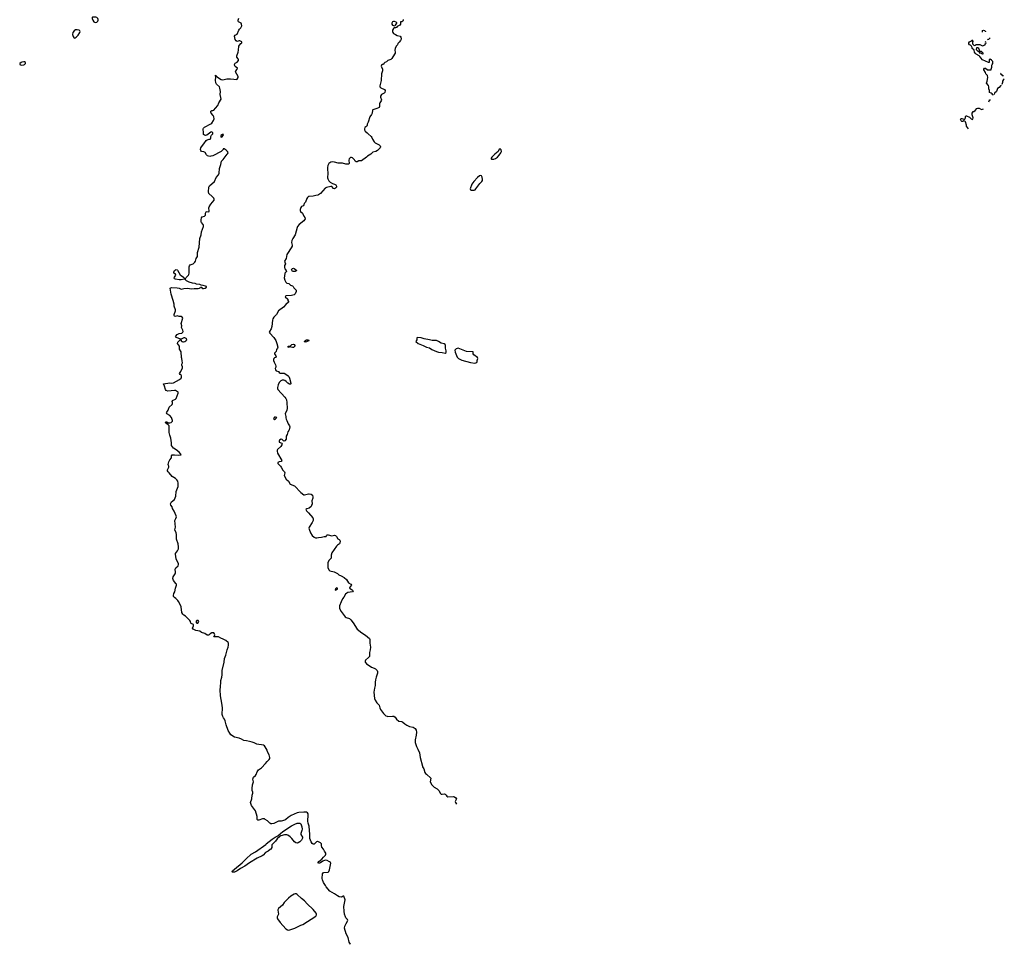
# Model space of a CAD drawing. Header units: inches. Extents: x 1793441 to 1900654, y 320892 to 470514.
# Tile 18 of 99: x 1879625 to 1900654, y 354404 to 374143. Entities that reach past the tile are written whole.
import ezdxf

# ---------------------------------------------------------------- set-up
doc = ezdxf.new("R2010")
doc.units = ezdxf.units.IN
doc.header["$MEASUREMENT"] = 0
for name, color, linetype in [('B8377', 7, 'Continuous'), ('B8385', 7, 'Continuous'), ('B8386', 7, 'Continuous'), ('B8387', 7, 'Continuous'), ('B8397', 7, 'Continuous'), ('B9307', 7, 'Continuous')]:
    doc.layers.add(name, color=color, linetype=linetype)

msp = doc.modelspace()

# ---------------------------------------------------------------- linework, layer by layer
at = {"layer": 'B8377', "color": 5, "elevation": 220}
msp.add_lwpolyline([(1879710, 373245), (1879670, 373237), (1879656, 373230), (1879631, 373210), (1879625, 373190), (1879639, 373179), (1879670, 373171), (1879710, 373178), (1879730, 373189), (1879752, 373210), (1879749, 373229), (1879730, 373243)], close=True, dxfattribs=at)
at = {"layer": 'B8385', "color": 5, "elevation": 180}
for points in [[(1886690, 354404), (1886687, 354407), (1886661, 354450), (1886643, 354550), (1886594, 354630), (1886564, 354750), (1886567, 354793), (1886601, 354850), (1886630, 354910), (1886627, 354930), (1886592, 354972), (1886581, 354990), (1886565, 355045), (1886555, 355110), (1886551, 355210), (1886575, 355350), (1886550, 355434), (1886530, 355432), (1886510, 355416), (1886491, 355409), (1886450, 355416), (1886410, 355435), (1886350, 355482), (1886250, 355536), (1886171, 355630), (1886157, 355657), (1886110, 355725), (1886090, 355777), (1886085, 355810), (1886094, 355910), (1886106, 355930), (1886122, 355938), (1886210, 355946), (1886230, 355959), (1886241, 355990), (1886270, 356135), (1886265, 356150), (1886245, 356165), (1886191, 356191), (1886150, 356199), (1886099, 356181), (1886050, 356143), (1886030, 356133), (1886010, 356130), (1886001, 356141), (1886000, 356150), (1886012, 356170), (1886078, 356222), (1886110, 356261), (1886155, 356305), (1886164, 356330), (1886164, 356350), (1886132, 356392), (1886113, 356433), (1886081, 356481), (1886073, 356510), (1886071, 356550), (1886050, 356570), (1885990, 356597), (1885984, 356596), (1885966, 356590), (1885917, 356543), (1885910, 356539), (1885890, 356540), (1885870, 356556), (1885851, 356590), (1885824, 356664), (1885819, 356690), (1885821, 356750), (1885808, 356928), (1885786, 356990), (1885778, 357030), (1885788, 357170), (1885785, 357190), (1885774, 357210), (1885750, 357222), (1885690, 357228), (1885590, 357217), (1885550, 357208), (1885423, 357157), (1885357, 357110), (1885310, 357065), (1885290, 357053), (1885210, 357035), (1885150, 357033), (1885050, 356984), (1885010, 356974), (1884990, 356977), (1884970, 356988), (1884917, 357037), (1884871, 357071), (1884850, 357080), (1884810, 357083), (1884730, 357051), (1884710, 357053), (1884695, 357070), (1884697, 357130), (1884660, 357250), (1884577, 357370), (1884557, 357430), (1884581, 357510), (1884588, 357590), (1884603, 357630), (1884605, 357650), (1884589, 357689), (1884587, 357727), (1884600, 357810), (1884617, 357870), (1884605, 357930), (1884609, 357950), (1884620, 357970), (1884661, 358010), (1884672, 358028), (1884694, 358086), (1884708, 358110), (1884727, 358130), (1884788, 358172), (1884876, 358264), (1884911, 358309), (1884953, 358350), (1884965, 358370), (1884967, 358393), (1884951, 358450), (1884919, 358510), (1884910, 358550), (1884870, 358619), (1884850, 358643), (1884830, 358654), (1884790, 358664), (1884730, 358667), (1884690, 358675), (1884630, 358707), (1884590, 358721), (1884530, 358730), (1884466, 358750), (1884410, 358756), (1884365, 358785), (1884310, 358807), (1884210, 358824), (1884136, 358876), (1884110, 358909), (1884078, 358970), (1884037, 359090), (1884016, 359176), (1883999, 359210), (1883977, 359237), (1883960, 359270), (1883950, 359310), (1883956, 359450), (1883945, 359550), (1883910, 359710), (1883904, 359836), (1883916, 359904), (1883920, 360000)], [(1887219, 360000), (1887217, 359930), (1887200, 359870), (1887190, 359790), (1887204, 359650), (1887214, 359614), (1887250, 359556), (1887305, 359510), (1887318, 359450), (1887334, 359414), (1887393, 359330), (1887443, 359283), (1887470, 359272), (1887490, 359270), (1887590, 359276), (1887613, 359273), (1887645, 359250), (1887675, 359210), (1887725, 359170), (1887790, 359159), (1887810, 359149), (1887850, 359108), (1887890, 359079), (1887950, 359056), (1888030, 359036), (1888050, 359028), (1888073, 359010), (1888090, 358978), (1888098, 358930), (1888092, 358872), (1888069, 358770), (1888072, 358712), (1888097, 358630), (1888130, 358570), (1888162, 358490), (1888180, 358390), (1888225, 358210), (1888231, 358190), (1888255, 358150), (1888281, 358070), (1888291, 358051), (1888314, 358034), (1888405, 357950), (1888394, 357870), (1888427, 357810), (1888480, 357760), (1888544, 357724), (1888583, 357683), (1888607, 357630), (1888619, 357619), (1888630, 357611), (1888650, 357607), (1888690, 357618), (1888710, 357612), (1888731, 357591), (1888745, 357565), (1888770, 357551), (1888890, 357557), (1888913, 357553), (1888942, 357530), (1888954, 357510), (1888925, 357450), (1888931, 357430), (1888956, 357393)]]:
    msp.add_lwpolyline(points, dxfattribs=at)
at = {"layer": 'B8385', "color": 5}
for points, elevation in [([(1885550, 356564), (1885520, 356570), (1885494, 356590), (1885439, 356659), (1885398, 356698), (1885354, 356734), (1885330, 356744), (1885280, 356740), (1885204, 356716), (1885178, 356702), (1885125, 356655), (1885090, 356606), (1885012, 356530), (1885011, 356470), (1884990, 356438), (1884972, 356428), (1884931, 356390), (1884875, 356365), (1884828, 356310), (1884803, 356290), (1884699, 356241), (1884536, 356144), (1884430, 356070), (1884339, 356021), (1884270, 355970), (1884210, 355946), (1884170, 355941), (1884161, 355950), (1884172, 355970), (1884210, 356010), (1884377, 356143), (1884461, 356230), (1884572, 356330), (1884664, 356376), (1884883, 356537), (1884892, 356550), (1885015, 356650), (1885080, 356690), (1885141, 356719), (1885196, 356770), (1885248, 356810), (1885433, 356930), (1885501, 356970), (1885550, 356989), (1885590, 356993), (1885610, 356989), (1885630, 356974), (1885650, 356911), (1885656, 356864), (1885652, 356830), (1885631, 356771), (1885631, 356751), (1885662, 356690), (1885663, 356670), (1885645, 356630), (1885610, 356590), (1885570, 356568)], 180), ([(1885510, 355483), (1885490, 355477), (1885417, 355430), (1885369, 355391), (1885270, 355297), (1885238, 355242), (1885155, 355170), (1885137, 355143), (1885135, 355130), (1885149, 355050), (1885126, 354990), (1885124, 354970), (1885130, 354950), (1885186, 354870), (1885310, 354737), (1885344, 354710), (1885370, 354707), (1885500, 354750), (1885586, 354794), (1885631, 354810), (1885670, 354829), (1885950, 355004), (1885966, 355030), (1885963, 355050), (1885954, 355070), (1885890, 355150), (1885765, 355265), (1885707, 355330), (1885642, 355382), (1885550, 355470), (1885530, 355481)], 220)]:
    msp.add_lwpolyline(points, close=True, dxfattribs=dict(at, elevation=elevation))
at = {"layer": 'B8386', "color": 5, "elevation": 180}
for points in [[(1883920, 360000), (1883922, 360038), (1883943, 360110), (1883950, 360154), (1883948, 360250), (1883992, 360430), (1883996, 360504), (1884026, 360574), (1884055, 360690), (1884076, 360750), (1884082, 360790), (1884081, 360830), (1884075, 360850), (1884030, 360887), (1883970, 360921), (1883918, 360938), (1883870, 360968), (1883770, 360966), (1883770, 360974), (1883782, 360978), (1883788, 360992), (1883789, 361010), (1883784, 361030), (1883768, 361050), (1883750, 361056), (1883727, 361053), (1883692, 361030), (1883674, 361010), (1883657, 361003), (1883630, 361002), (1883578, 361038), (1883510, 361064), (1883472, 361092), (1883390, 361105), (1883329, 361130), (1883319, 361150), (1883338, 361202), (1883334, 361230), (1883289, 361250), (1883279, 361259), (1883272, 361292), (1883258, 361318), (1883168, 361410), (1883130, 361430), (1883106, 361450), (1883090, 361490), (1883072, 361610), (1883048, 361670), (1883020, 361720), (1883002, 361742), (1882963, 361783), (1882928, 361810), (1882913, 361830), (1882911, 361851), (1882918, 361890), (1882935, 361930), (1882952, 362008), (1882975, 362070), (1882975, 362090), (1882963, 362110), (1882910, 362170), (1882897, 362210), (1882904, 362250), (1882942, 362310), (1882950, 362330), (1882953, 362350), (1882947, 362410), (1882952, 362428), (1882960, 362440), (1883010, 362484), (1883019, 362510), (1883019, 362530), (1883012, 362550), (1882980, 362600), (1882968, 362630), (1882952, 362730), (1882954, 362750), (1882994, 362806), (1883014, 362850), (1883018, 362890), (1883006, 362950), (1882973, 363050), (1882977, 363117), (1882973, 363150), (1882964, 363190), (1882939, 363250), (1882954, 363310), (1882940, 363450), (1882963, 363497), (1882972, 363530), (1882968, 363550), (1882926, 363650), (1882889, 363710), (1882883, 363743), (1882850, 363781), (1882847, 363807), (1882850, 363819), (1882870, 363847), (1882930, 363899), (1882963, 363970), (1882967, 364070), (1883006, 364174), (1883011, 364249), (1883000, 364290), (1882982, 364322), (1882950, 364350), (1882878, 364390), (1882816, 364470), (1882793, 364490), (1882781, 364510), (1882779, 364530), (1882812, 364590), (1882812, 364612), (1882804, 364624), (1882799, 364650), (1882810, 364702), (1882833, 364747), (1882865, 364790), (1882869, 364830), (1882884, 364850), (1882930, 364857), (1883010, 364848), (1883073, 364850), (1883066, 364870), (1883030, 364911), (1882970, 364963), (1882910, 364999), (1882870, 365050), (1882864, 365070), (1882864, 365110), (1882850, 365210), (1882830, 365275), (1882820, 365330), (1882815, 365390), (1882819, 365450), (1882815, 365470), (1882797, 365497), (1882749, 365529), (1882741, 365550), (1882750, 365557), (1882770, 365555), (1882798, 365538), (1882830, 365535), (1882858, 365542), (1882870, 365550), (1882885, 365570), (1882887, 365590), (1882870, 365650), (1882830, 365692), (1882769, 365730), (1882763, 365750), (1882766, 365766), (1882796, 365804), (1882808, 365850), (1882819, 365870), (1882881, 365930), (1882890, 365950), (1882887, 365970), (1882878, 365990), (1882885, 366010), (1882950, 366042), (1882970, 366059), (1883011, 366170), (1883007, 366190), (1882999, 366199), (1882976, 366216), (1882950, 366226), (1882930, 366228), (1882791, 366211), (1882750, 366227), (1882736, 366250), (1882721, 366321), (1882698, 366370), (1882828, 366392), (1882870, 366386), (1882910, 366392), (1883041, 366459), (1883070, 366492), (1883078, 366510), (1883079, 366539), (1883073, 366553), (1883051, 366570), (1883040, 366590), (1883067, 366630), (1883100, 366710), (1883103, 366730), (1883089, 366770), (1883089, 366790), (1883099, 366821), (1883097, 366863), (1883090, 366909), (1883082, 366930), (1883070, 367049), (1883041, 367110), (1883036, 367170), (1882993, 367230), (1883002, 367258), (1883050, 367307), (1883070, 367301), (1883075, 367290), (1883094, 367274), (1883107, 367267), (1883126, 367266), (1883150, 367272), (1883174, 367286), (1883191, 367310), (1883187, 367330), (1883179, 367339), (1883152, 367352), (1883129, 367351), (1883070, 367322), (1883062, 367322), (1883010, 367347), (1882970, 367355), (1882955, 367370), (1882960, 367390), (1882990, 367420), (1883030, 367442), (1883087, 367453), (1883108, 367472), (1883114, 367490), (1883110, 367518), (1883079, 367570), (1883086, 367610), (1883077, 367657), (1883107, 367770), (1883096, 367796), (1883070, 367810), (1883028, 367808), (1882990, 367820), (1882950, 367808), (1882934, 367814), (1882926, 367826), (1882927, 367850), (1882953, 367927), (1882952, 367950), (1882927, 368030), (1882924, 368070), (1882904, 368150), (1882861, 368281), (1882837, 368410), (1882850, 368422), (1882870, 368426), (1882990, 368420), (1883029, 368409), (1883070, 368389), (1883130, 368405), (1883210, 368410), (1883248, 368408), (1883290, 368398), (1883350, 368407), (1883435, 368405), (1883466, 368410), (1883482, 368418), (1883486, 368430), (1883492, 368432), (1883514, 368430), (1883514, 368410), (1883530, 368402), (1883550, 368402), (1883586, 368410), (1883618, 368430), (1883618, 368450), (1883592, 368452), (1883546, 368470), (1883498, 368478), (1883473, 368490), (1883398, 368498), (1883369, 368510), (1883317, 368517), (1883241, 368541), (1883187, 368570), (1883169, 368590), (1883166, 368610), (1883181, 368639), (1883230, 368686), (1883237, 368703), (1883242, 368730), (1883246, 368870), (1883252, 368890), (1883268, 368912), (1883310, 368921), (1883330, 368933), (1883366, 368970), (1883378, 368990), (1883396, 369044), (1883420, 369090), (1883424, 369170), (1883459, 369290), (1883475, 369470), (1883503, 369550), (1883507, 369613), (1883548, 369730), (1883550, 369750), (1883545, 369770), (1883511, 369811), (1883501, 369830), (1883501, 369870), (1883507, 369913), (1883524, 369936), (1883570, 369950), (1883582, 369958), (1883590, 369970), (1883593, 370000)], [(1885670, 370000), (1885690, 369950), (1885717, 369917), (1885722, 369890), (1885694, 369846), (1885592, 369770), (1885560, 369730), (1885550, 369709), (1885532, 369628), (1885508, 369552), (1885456, 369470), (1885439, 369430), (1885433, 369390), (1885444, 369330), (1885444, 369310), (1885426, 369270), (1885341, 369150), (1885331, 369130), (1885314, 369046), (1885283, 368990), (1885287, 368970), (1885305, 368930), (1885283, 368897), (1885279, 368850), (1885288, 368828), (1885315, 368790), (1885321, 368770), (1885290, 368730), (1885278, 368670), (1885276, 368630), (1885290, 368583), (1885310, 368540), (1885330, 368518), (1885370, 368510), (1885410, 368476), (1885450, 368459), (1885466, 368446), (1885482, 368422), (1885527, 368370), (1885530, 368338), (1885510, 368289), (1885490, 368268), (1885430, 368254), (1885314, 368250), (1885300, 368240), (1885296, 368230), (1885350, 368174), (1885352, 368150), (1885365, 368130), (1885366, 368110), (1885310, 368064), (1885256, 368004), (1885155, 367930), (1885107, 367853), (1885052, 367790), (1885030, 367756), (1885022, 367730), (1885011, 367590), (1884994, 367546), (1884961, 367490), (1884954, 367470), (1884964, 367450), (1885050, 367359), (1885094, 367294), (1885120, 367230), (1885138, 367150), (1885131, 367130), (1885110, 367099), (1885100, 367060), (1885070, 367022), (1885068, 367010), (1885097, 366970), (1885099, 366950), (1885087, 366933), (1885070, 366927), (1885052, 366910), (1885048, 366890), (1885048, 366868), (1885058, 366830), (1885090, 366772), (1885097, 366750), (1885094, 366726), (1885082, 366698), (1885085, 366670), (1885104, 366650), (1885150, 366632), (1885170, 366610), (1885190, 366599), (1885210, 366595), (1885270, 366598), (1885290, 366591), (1885358, 366538), (1885370, 366525), (1885390, 366490), (1885415, 366385), (1885415, 366370), (1885410, 366363), (1885390, 366364), (1885350, 366383), (1885319, 366419), (1885290, 366441), (1885269, 366449), (1885230, 366446), (1885199, 366430), (1885170, 366397), (1885148, 366350), (1885129, 366290), (1885128, 366270), (1885137, 366250), (1885290, 366085), (1885310, 366055), (1885320, 366030), (1885328, 365970), (1885335, 365845), (1885328, 365810), (1885297, 365730), (1885308, 365670), (1885306, 365646), (1885313, 365613), (1885330, 365590), (1885357, 365517), (1885388, 365470), (1885392, 365452), (1885382, 365390), (1885373, 365370), (1885353, 365347), (1885341, 365319), (1885335, 365290), (1885315, 365250), (1885313, 365190), (1885291, 365150), (1885263, 365143), (1885230, 365184), (1885210, 365185), (1885176, 365170), (1885163, 365150), (1885170, 365127), (1885223, 365103), (1885230, 365090), (1885224, 365070), (1885199, 365030), (1885134, 364970), (1885123, 364950), (1885121, 364930), (1885132, 364892), (1885223, 364730), (1885210, 364708), (1885170, 364702), (1885141, 364690), (1885135, 364670), (1885192, 364612), (1885209, 364590), (1885244, 364524), (1885278, 364490), (1885288, 364470), (1885274, 364410), (1885317, 364337), (1885368, 364290), (1885401, 364230), (1885493, 364193), (1885628, 364050), (1885690, 364000), (1885710, 363998), (1885790, 364018), (1885810, 364019), (1885853, 364013), (1885878, 363990), (1885889, 363950), (1885886, 363930), (1885864, 363870), (1885869, 363810), (1885860, 363770), (1885849, 363750), (1885810, 363716), (1885758, 363702), (1885739, 363690), (1885750, 363660), (1885796, 363616), (1885885, 363510), (1885896, 363490), (1885891, 363450), (1885873, 363410), (1885806, 363310), (1885802, 363290), (1885806, 363266), (1885839, 363190), (1885873, 363133), (1885915, 363095), (1885945, 363085), (1885970, 363083), (1886010, 363092), (1886070, 363095), (1886130, 363110), (1886169, 363111), (1886177, 363130), (1886193, 363147), (1886210, 363148), (1886290, 363127), (1886350, 363136), (1886370, 363128), (1886390, 363112), (1886422, 363062), (1886448, 363048), (1886463, 363030), (1886467, 363010), (1886463, 362977), (1886455, 362950), (1886410, 362924), (1886390, 362906), (1886290, 362762), (1886276, 362710), (1886276, 362644), (1886266, 362630), (1886250, 362621), (1886230, 362600), (1886209, 362551), (1886203, 362510), (1886207, 362447), (1886230, 362395), (1886250, 362379), (1886339, 362359), (1886410, 362318), (1886444, 362290), (1886490, 362271), (1886553, 362233), (1886606, 362190), (1886650, 362124), (1886696, 362090), (1886711, 362070), (1886674, 362030), (1886672, 362010), (1886703, 361983), (1886728, 361970), (1886748, 361950), (1886730, 361930), (1886630, 361914), (1886610, 361902), (1886584, 361876), (1886548, 361812), (1886522, 361778), (1886490, 361715), (1886458, 361630), (1886452, 361590), (1886458, 361570), (1886490, 361508), (1886577, 361397), (1886600, 361380), (1886670, 361356), (1886700, 361330), (1886750, 361268), (1886836, 361130), (1886930, 361052), (1887010, 361006), (1887096, 360930), (1887102, 360910), (1887103, 360830), (1887115, 360750), (1887110, 360690), (1887096, 360630), (1887099, 360570), (1887093, 360550), (1887077, 360530), (1887013, 360470), (1887005, 360450), (1887006, 360430), (1887015, 360410), (1887030, 360395), (1887090, 360359), (1887139, 360319), (1887197, 360297), (1887222, 360282), (1887259, 360250), (1887270, 360230), (1887269, 360190), (1887238, 360110), (1887221, 360050), (1887219, 360000)]]:
    msp.add_lwpolyline(points, dxfattribs=at)
at = {"layer": 'B8386', "color": 5}
for points, elevation in [([(1883030, 368589), (1882950, 368604), (1882932, 368610), (1882923, 368623), (1882920, 368630), (1882934, 368646), (1882958, 368690), (1882951, 368711), (1882917, 368730), (1882914, 368750), (1882931, 368789), (1882950, 368804), (1882970, 368810), (1882990, 368806), (1882998, 368798), (1883050, 368699), (1883070, 368679), (1883126, 368650), (1883141, 368630), (1883145, 368610), (1883137, 368603), (1883070, 368590)], 180), ([(1885470, 368766), (1885450, 368770), (1885430, 368811), (1885450, 368833), (1885470, 368839), (1885490, 368831), (1885542, 368790), (1885510, 368768)], 180), ([(1885450, 367144), (1885426, 367150), (1885390, 367166), (1885382, 367150), (1885370, 367146), (1885358, 367150), (1885358, 367170), (1885405, 367175), (1885414, 367190), (1885437, 367210), (1885470, 367219), (1885487, 367210), (1885501, 367190), (1885501, 367170), (1885490, 367157), (1885470, 367145)], 180), ([(1885730, 367262), (1885710, 367269), (1885715, 367290), (1885748, 367310), (1885794, 367310), (1885802, 367290), (1885778, 367282), (1885750, 367265)], 180), ([(1888130, 367356), (1888107, 367350), (1888106, 367310), (1888091, 367289), (1888085, 367270), (1888134, 367230), (1888245, 367185), (1888310, 367152), (1888376, 367136), (1888430, 367101), (1888530, 367058), (1888570, 367047), (1888650, 367039), (1888710, 367026), (1888730, 367038), (1888734, 367074), (1888720, 367130), (1888719, 367190), (1888710, 367207), (1888690, 367222), (1888630, 367236), (1888570, 367274), (1888530, 367293), (1888435, 367295), (1888375, 367310), (1888267, 367327), (1888199, 367350)], 220), ([(1888990, 367129), (1888950, 367118), (1888930, 367104), (1888920, 367090), (1888927, 367047), (1888970, 366939), (1888996, 366910), (1889070, 366877), (1889250, 366826), (1889347, 366813), (1889370, 366816), (1889390, 366827), (1889397, 366843), (1889395, 366870), (1889413, 366910), (1889402, 366930), (1889322, 366990), (1889311, 367010), (1889311, 367051), (1889170, 367063)], 220), ([(1885090, 365660), (1885070, 365655), (1885049, 365630), (1885054, 365614), (1885070, 365611), (1885090, 365624), (1885114, 365650)], 180), ([(1886390, 362014), (1886370, 361993), (1886362, 361970), (1886370, 361964), (1886413, 361987), (1886412, 362010)], 180), ([(1883410, 361319), (1883396, 361304), (1883397, 361277), (1883410, 361258), (1883430, 361260), (1883450, 361292), (1883435, 361315)], 180)]:
    msp.add_lwpolyline(points, close=True, dxfattribs=dict(at, elevation=elevation))
at = {"layer": 'B8387', "color": 5}
for points, elevation in [([(1881210, 374201), (1881183, 374197), (1881173, 374187), (1881173, 374170), (1881187, 374130), (1881210, 374100), (1881224, 374090), (1881250, 374085), (1881270, 374093), (1881291, 374110), (1881301, 374130), (1881302, 374150), (1881296, 374170), (1881270, 374188), (1881250, 374195)], 220), ([(1880850, 373930), (1880814, 373926), (1880790, 373908), (1880763, 373870), (1880756, 373830), (1880768, 373788), (1880781, 373761), (1880790, 373751), (1880810, 373753), (1880830, 373768), (1880872, 373810), (1880910, 373870), (1880913, 373890), (1880910, 373908), (1880897, 373917)], 220), ([(1887610, 374107), (1887585, 374095), (1887572, 374070), (1887574, 374050), (1887587, 374030), (1887610, 374017), (1887624, 374016), (1887642, 374018), (1887650, 374025), (1887682, 374070), (1887677, 374077), (1887665, 374090), (1887630, 374105)], 180), ([(1883975, 371695), (1883954, 371690), (1883922, 371670), (1883918, 371650), (1883921, 371641), (1883930, 371632), (1883950, 371641), (1883973, 371670), (1883978, 371690)], 180), ([(1889890, 371388), (1889863, 371377), (1889841, 371330), (1889770, 371275), (1889706, 371210), (1889692, 371190), (1889693, 371173), (1889704, 371164), (1889750, 371163), (1889790, 371181), (1889830, 371211), (1889867, 371250), (1889899, 371301), (1889910, 371312), (1889917, 371330), (1889910, 371366)], 220), ([(1889476, 370816), (1889448, 370812), (1889405, 370775), (1889324, 370690), (1889283, 370630), (1889247, 370530), (1889251, 370511), (1889270, 370501), (1889330, 370506), (1889350, 370514), (1889370, 370530), (1889455, 370645), (1889498, 370690), (1889508, 370710), (1889511, 370730), (1889504, 370784), (1889490, 370810)], 220)]:
    msp.add_lwpolyline(points, close=True, dxfattribs=dict(at, elevation=elevation))
at = {"layer": 'B8387', "color": 5, "elevation": 180}
for points in [[(1883593, 370000), (1883594, 370010), (1883610, 370040), (1883630, 370050), (1883650, 370043), (1883670, 370046), (1883675, 370070), (1883664, 370110), (1883663, 370130), (1883671, 370150), (1883710, 370208), (1883775, 370290), (1883780, 370310), (1883770, 370330), (1883733, 370370), (1883661, 370430), (1883655, 370470), (1883664, 370570), (1883682, 370598), (1883786, 370690), (1883823, 370777), (1883873, 370830), (1883886, 370870), (1883892, 370968), (1883921, 371050), (1883936, 371124), (1883970, 371159), (1884010, 371217), (1884058, 371270), (1884069, 371290), (1884074, 371310), (1884065, 371330), (1884037, 371357), (1883990, 371389), (1883972, 371388), (1883967, 371370), (1883951, 371350), (1883928, 371332), (1883750, 371240), (1883710, 371228), (1883686, 371226), (1883635, 371235), (1883616, 371256), (1883586, 371306), (1883560, 371320), (1883510, 371332), (1883495, 371350), (1883488, 371370), (1883495, 371410), (1883506, 371430), (1883558, 371490), (1883610, 371565), (1883630, 371578), (1883670, 371592), (1883690, 371592), (1883700, 371600), (1883708, 371612), (1883709, 371651), (1883723, 371677), (1883748, 371710), (1883748, 371730), (1883730, 371748), (1883710, 371742), (1883622, 371678), (1883590, 371670), (1883570, 371675), (1883553, 371690), (1883547, 371707), (1883550, 371750), (1883542, 371790), (1883542, 371810), (1883550, 371831), (1883570, 371850), (1883710, 371917), (1883726, 371934), (1883761, 371990), (1883775, 372030), (1883770, 372070), (1883758, 372098), (1883717, 372150), (1883709, 372170), (1883709, 372190), (1883730, 372205), (1883750, 372205), (1883769, 372211), (1883810, 372252), (1883856, 372310), (1883876, 372370), (1883926, 372450), (1883924, 372484), (1883906, 372550), (1883911, 372610), (1883902, 372682), (1883889, 372710), (1883827, 372767), (1883812, 372792), (1883807, 372853), (1883814, 372914), (1883804, 372950), (1883810, 372956), (1883842, 372922), (1883889, 372889), (1883927, 372867), (1883950, 372862), (1883990, 372864), (1884050, 372880), (1884130, 372884), (1884197, 372877), (1884250, 372866), (1884270, 372875), (1884292, 372910), (1884290, 372930), (1884237, 373030), (1884238, 373050), (1884273, 373090), (1884279, 373110), (1884226, 373146), (1884215, 373170), (1884215, 373190), (1884226, 373214), (1884270, 373238), (1884297, 373270), (1884300, 373290), (1884294, 373310), (1884265, 373345), (1884263, 373370), (1884291, 373449), (1884299, 373490), (1884304, 373576), (1884317, 373603), (1884345, 373635), (1884370, 373647), (1884372, 373670), (1884326, 373690), (1884310, 373692), (1884270, 373679), (1884250, 373689), (1884230, 373722), (1884215, 373790), (1884225, 373815), (1884270, 373834), (1884302, 373918), (1884319, 373941), (1884350, 373971), (1884371, 374009), (1884365, 374050), (1884354, 374070), (1884301, 374101), (1884292, 374110), (1884291, 374130), (1884306, 374174)], [(1887816, 374150), (1887816, 374130), (1887810, 374109), (1887790, 374101), (1887761, 374099), (1887759, 374050), (1887747, 374030), (1887684, 373996), (1887670, 373979), (1887651, 373969), (1887630, 373967), (1887610, 373955), (1887590, 373919), (1887588, 373890), (1887596, 373870), (1887610, 373852), (1887650, 373824), (1887690, 373804), (1887752, 373792), (1887768, 373770), (1887773, 373750), (1887772, 373730), (1887758, 373702), (1887730, 373664), (1887702, 373638), (1887691, 373610), (1887665, 373575), (1887641, 373530), (1887634, 373490), (1887645, 373450), (1887642, 373430), (1887633, 373410), (1887570, 373318), (1887550, 373297), (1887491, 373270), (1887458, 373242), (1887425, 373230), (1887405, 373210), (1887402, 373198), (1887394, 373190), (1887370, 373186), (1887351, 373170), (1887346, 373154), (1887370, 373090), (1887372, 373050), (1887353, 372987), (1887345, 372845), (1887316, 372730), (1887318, 372710), (1887336, 372690), (1887415, 372655), (1887427, 372630), (1887425, 372590), (1887407, 372573), (1887351, 372549), (1887329, 372511), (1887328, 372490), (1887349, 372430), (1887342, 372410), (1887316, 372370), (1887310, 372350), (1887309, 372290), (1887300, 372270), (1887290, 372260), (1887249, 372251), (1887170, 372217), (1887163, 372210), (1887153, 372150), (1887139, 372121), (1887104, 372070), (1887065, 371955), (1887044, 371910), (1887045, 371895), (1887038, 371870), (1886997, 371843), (1886987, 371813), (1886991, 371790), (1887006, 371766), (1887045, 371730), (1887065, 371705), (1887134, 371650), (1887147, 371630), (1887157, 371590), (1887195, 371535), (1887216, 371516), (1887305, 371470), (1887327, 371450), (1887331, 371430), (1887326, 371410), (1887267, 371350), (1887230, 371327), (1887170, 371316), (1887127, 371270), (1887050, 371232), (1887029, 371211), (1886927, 371133), (1886870, 371127), (1886830, 371110), (1886808, 371108), (1886790, 371121), (1886773, 371153), (1886755, 371175), (1886733, 371193), (1886710, 371202), (1886690, 371198), (1886660, 371170), (1886654, 371146), (1886664, 371076), (1886657, 371063), (1886644, 371056), (1886590, 371060), (1886521, 371081), (1886430, 371079), (1886350, 371102), (1886310, 371108), (1886270, 371101), (1886249, 371091), (1886227, 371070), (1886205, 371030), (1886200, 370990), (1886198, 370950), (1886205, 370870), (1886198, 370770), (1886203, 370743), (1886225, 370705), (1886255, 370675), (1886304, 370644), (1886350, 370630), (1886375, 370615), (1886391, 370590), (1886388, 370570), (1886370, 370550), (1886350, 370536), (1886330, 370543), (1886290, 370579), (1886270, 370583), (1886177, 370563), (1886150, 370550), (1886050, 370436), (1886010, 370403), (1885990, 370396), (1885947, 370393), (1885890, 370374), (1885809, 370371), (1885790, 370366), (1885769, 370350), (1885755, 370325), (1885729, 370251), (1885700, 370220), (1885690, 370190), (1885678, 370170), (1885647, 370153), (1885629, 370131), (1885616, 370090), (1885616, 370070), (1885625, 370050), (1885666, 370010), (1885670, 370000)]]:
    msp.add_lwpolyline(points, dxfattribs=at)
at = {"layer": 'B8397', "color": 5, "elevation": 180}
for points in [[(1900000, 373498), (1899966, 373530), (1899966, 373550), (1899955, 373575), (1899930, 373598), (1899908, 373610), (1899898, 373630), (1899898, 373650), (1899909, 373671), (1899954, 373694), (1899966, 373694), (1899968, 373710), (1899976, 373715)], [(1899995, 373691), (1899990, 373686), (1899978, 373682), (1899973, 373667), (1899972, 373630), (1900000, 373603)], [(1899889, 371816), (1899849, 371870), (1899849, 371890), (1899824, 371964), (1899810, 371978), (1899790, 371982), (1899771, 371969), (1899749, 371970), (1899730, 371984), (1899716, 372010), (1899723, 372030), (1899730, 372036), (1899750, 372037), (1899790, 372018), (1899810, 372022), (1899822, 372050), (1899822, 372070), (1899829, 372090), (1899850, 372091), (1899910, 372062), (1899946, 372026), (1899962, 372022), (1899970, 372014), (1899982, 372018), (1899988, 372050), (1899969, 372109), (1899969, 372150), (1899990, 372182), (1900000, 372187)]]:
    msp.add_lwpolyline(points, dxfattribs=at)
at = {"layer": 'B9307', "color": 5, "elevation": 180}
for points in [[(1900187, 373876), (1900186, 373910), (1900210, 373922), (1900234, 373910), (1900252, 373890), (1900252, 373885)], [(1900296, 373728), (1900302, 373722), (1900326, 373730), (1900350, 373754), (1900351, 373756)], [(1900000, 373603), (1900010, 373594), (1900042, 373598), (1900050, 373612), (1900130, 373612), (1900190, 373582), (1900246, 373610), (1900246, 373630), (1900262, 373638), (1900266, 373650), (1900262, 373662), (1900246, 373670), (1900246, 373672)], [(1900426, 372534), (1900410, 372538), (1900398, 372558), (1900377, 372577), (1900341, 372590), (1900339, 372630), (1900325, 372670), (1900327, 372710), (1900316, 372736), (1900277, 372790), (1900290, 372834), (1900302, 372910), (1900294, 372950), (1900262, 372990), (1900254, 373014), (1900215, 373070), (1900218, 373090), (1900230, 373112), (1900252, 373112), (1900293, 373073), (1900370, 373074), (1900376, 373084), (1900378, 373110), (1900386, 373130), (1900386, 373170), (1900396, 373184), (1900406, 373210), (1900406, 373250), (1900386, 373270), (1900382, 373282), (1900350, 373298), (1900334, 373290), (1900333, 373227), (1900313, 373227), (1900189, 373289), (1900150, 373328), (1900135, 373355), (1900115, 373375), (1900050, 373408), (1900029, 373429), (1900015, 373450), (1900008, 373490), (1900000, 373498)], [(1900588, 373004), (1900574, 372990), (1900578, 372978), (1900593, 372973), (1900610, 372954), (1900640, 372954)], [(1900654, 372884), (1900635, 372865), (1900616, 372830), (1900615, 372805), (1900602, 372762)], [(1900584, 372739), (1900572, 372730), (1900543, 372697), (1900508, 372672), (1900495, 372630), (1900484, 372610), (1900447, 372573), (1900437, 372550)], [(1900324, 372389), (1900324, 372390), (1900330, 372410), (1900348, 372430), (1900356, 372433)], [(1900000, 372187), (1900030, 372202), (1900070, 372247), (1900090, 372258), (1900117, 372257), (1900170, 372226), (1900213, 372244)]]:
    msp.add_lwpolyline(points, dxfattribs=at)
for points in [[(1900090, 373546), (1900058, 373542), (1900054, 373510), (1900090, 373474), (1900110, 373474), (1900122, 373478), (1900126, 373490), (1900110, 373526)], [(1900170, 373466), (1900130, 373466), (1900118, 373462), (1900114, 373450), (1900118, 373438), (1900150, 373434), (1900164, 373424), (1900190, 373414), (1900202, 373418), (1900206, 373430)]]:
    msp.add_lwpolyline(points, close=True, dxfattribs=at)

doc.saveas('drawing.dxf')
